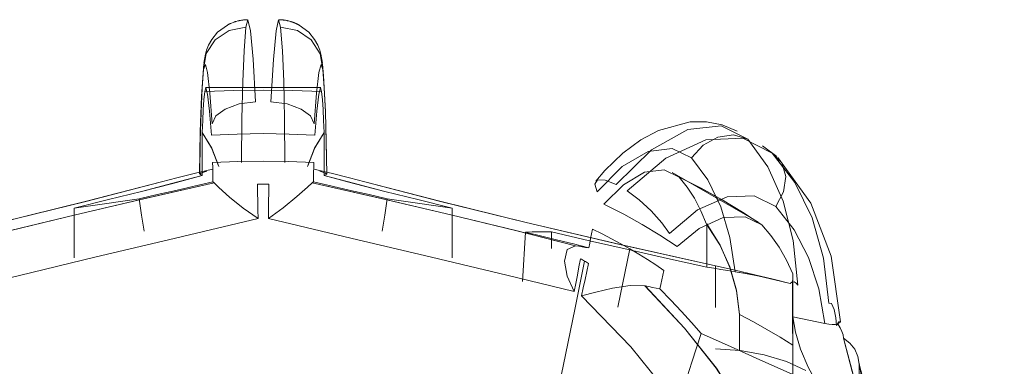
# Model space of a CAD drawing. Header units: metres. Extents: x -16.8 to 29.9, y -11.9 to 37.1.
# Tile 91 of 202: x 23.02 to 23.0497, y -10.1512 to -10.1407. Entities that reach past the tile are written whole.
import ezdxf

# ---------------------------------------------------------------- set-up
doc = ezdxf.new("R2010")
doc.units = ezdxf.units.M
doc.layers.add('P-SANR-FIXT', color=7, linetype='Continuous', lineweight=5)

# ---------------------------------------------------------------- blocks, each defined once
blk = doc.blocks.new('TORNEIRA DE JARDIM COM BICO PARA MANGUEIRA - 1130_BC_Cromado-2213981-ISO_04')
at = {"layer": 'P-SANR-FIXT'}
for p, q in [((6.619856, -10.142769), (6.623328, -10.142769)), ((6.636655, -10.144523), (6.637084, -10.144848)), ((6.633933, -10.145326), (6.636535, -10.146829)), ((6.632294, -10.149385), (6.632653, -10.14763)), ((6.632653, -10.14763), (6.632294, -10.149385)), ((6.637564, -10.148902), (6.637564, -10.153017))]:
    blk.add_line(p, q, dxfattribs=at)
for points in [[(6.621122, -10.140721, 0), (6.621114, -10.140721, 0), (6.621105, -10.140722, 0), (6.621097, -10.140722, 0), (6.621089, -10.140722, 0), (6.621081, -10.140722, 0), (6.621073, -10.140723, 0), (6.621065, -10.140723, 0), (6.621057, -10.140724, 0), (6.621049, -10.140724, 0), (6.621041, -10.140725, 0), (6.621026, -10.140726, 0), (6.62101, -10.140727, 0), (6.620995, -10.140729, 0), (6.62098, -10.140731, 0), (6.620965, -10.140733, 0), (6.62095, -10.140735, 0), (6.620935, -10.140737, 0), (6.620905, -10.140742, 0), (6.620898, -10.140744, 0), (6.620891, -10.140745, 0), (6.620884, -10.140746, 0), (6.620877, -10.140748, 0), (6.62087, -10.140749, 0), (6.620863, -10.140751, 0), (6.620856, -10.140752, 0), (6.620849, -10.140754, 0), (6.620842, -10.140755, 0), (6.620835, -10.140757, 0), (6.620828, -10.140759, 0), (6.620774, -10.140773, 0), (6.620767, -10.140775, 0), (6.620761, -10.140777, 0), (6.620754, -10.140779, 0), (6.620748, -10.140781, 0), (6.620741, -10.140783, 0), (6.620738, -10.140784, 0), (6.620735, -10.140785, 0), (6.620732, -10.140786, 0), (6.620729, -10.140787, 0), (6.620726, -10.140788, 0), (6.620722, -10.140789, 0), (6.620719, -10.14079, 0), (6.620716, -10.140791, 0), (6.620713, -10.140792, 0), (6.62071, -10.140794, 0), (6.620613, -10.140832, 0), (6.62061, -10.140833, 0), (6.620607, -10.140834, 0), (6.620604, -10.140836, 0), (6.620601, -10.140837, 0), (6.620599, -10.140838, 0), (6.620596, -10.140839, 0), (6.620593, -10.140841, 0), (6.62059, -10.140842, 0), (6.620588, -10.140843, 0), (6.620585, -10.140844, 0), (6.620582, -10.140846, 0), (6.620579, -10.140847, 0), (6.620577, -10.140848, 0), (6.620574, -10.14085, 0), (6.620571, -10.140851, 0), (6.620569, -10.140852, 0), (6.620566, -10.140853, 0), (6.620563, -10.140855, 0), (6.620561, -10.140856, 0), (6.620558, -10.140857, 0), (6.620555, -10.140859, 0), (6.620553, -10.14086, 0), (6.62055, -10.140861, 0), (6.620547, -10.140863, 0), (6.620545, -10.140864, 0), (6.620542, -10.140865, 0), (6.62054, -10.140867, 0), (6.620537, -10.140868, 0), (6.620534, -10.140869, 0), (6.620532, -10.140871, 0), (6.620529, -10.140872, 0), (6.620527, -10.140873, 0), (6.620524, -10.140875, 0), (6.620522, -10.140876, 0), (6.620519, -10.140878, 0), (6.620517, -10.140879, 0), (6.620514, -10.14088, 0), (6.620511, -10.140882, 0), (6.620217, -10.141101, 0), (6.620044, -10.141313, 0), (6.619944, -10.141492, 0), (6.619886, -10.141638, 0), (6.61985, -10.14176, 0), (6.619803, -10.142027, 0)], [(6.621359, -10.143194, 0), (6.621285, -10.141914, 0), (6.621205, -10.14106, 0), (6.621129, -10.140724, 0), (6.621068, -10.140948, 0)], [(6.622117, -10.140948, 0), (6.622056, -10.140724, 0), (6.62198, -10.141059, 0), (6.6219, -10.141916, 0), (6.621825, -10.143194, 0)], [(6.622063, -10.140721, 0), (6.622071, -10.140721, 0), (6.622079, -10.140722, 0), (6.622087, -10.140722, 0), (6.622095, -10.140722, 0), (6.622103, -10.140722, 0), (6.622111, -10.140723, 0), (6.622119, -10.140723, 0), (6.622127, -10.140724, 0), (6.622135, -10.140724, 0), (6.622143, -10.140725, 0), (6.622159, -10.140726, 0), (6.622174, -10.140728, 0), (6.62219, -10.140729, 0), (6.622205, -10.140731, 0), (6.62222, -10.140733, 0), (6.622235, -10.140735, 0), (6.622265, -10.14074, 0), (6.622294, -10.140745, 0), (6.622301, -10.140746, 0), (6.622308, -10.140748, 0), (6.622315, -10.140749, 0), (6.622322, -10.140751, 0), (6.622329, -10.140752, 0), (6.622336, -10.140754, 0), (6.622343, -10.140756, 0), (6.62235, -10.140757, 0), (6.622357, -10.140759, 0), (6.622411, -10.140773, 0), (6.622418, -10.140775, 0), (6.622424, -10.140777, 0), (6.62243, -10.140779, 0), (6.622437, -10.140781, 0), (6.622443, -10.140783, 0), (6.622446, -10.140784, 0), (6.62245, -10.140785, 0), (6.622453, -10.140786, 0), (6.622456, -10.140787, 0), (6.622459, -10.140788, 0), (6.622462, -10.140789, 0), (6.622465, -10.14079, 0), (6.622468, -10.140791, 0), (6.622472, -10.140793, 0), (6.622475, -10.140794, 0), (6.622478, -10.140795, 0), (6.622481, -10.140796, 0), (6.622484, -10.140797, 0), (6.622487, -10.140798, 0), (6.62249, -10.140799, 0), (6.622493, -10.1408, 0), (6.622496, -10.140801, 0), (6.622499, -10.140802, 0), (6.622502, -10.140804, 0), (6.622505, -10.140805, 0), (6.622508, -10.140806, 0), (6.622511, -10.140807, 0), (6.622514, -10.140808, 0), (6.622517, -10.140809, 0), (6.62252, -10.14081, 0), (6.622523, -10.140811, 0), (6.622526, -10.140813, 0), (6.622529, -10.140814, 0), (6.622532, -10.140815, 0), (6.622535, -10.140816, 0), (6.622538, -10.140817, 0), (6.622541, -10.140819, 0), (6.622544, -10.14082, 0), (6.622546, -10.140821, 0), (6.622549, -10.140822, 0), (6.622552, -10.140823, 0), (6.622555, -10.140825, 0), (6.622558, -10.140826, 0), (6.622561, -10.140827, 0), (6.622564, -10.140828, 0), (6.622566, -10.140829, 0), (6.622569, -10.140831, 0), (6.622572, -10.140832, 0), (6.622575, -10.140833, 0), (6.622578, -10.140834, 0), (6.622581, -10.140836, 0), (6.622583, -10.140837, 0), (6.622586, -10.140838, 0), (6.622589, -10.140839, 0), (6.622592, -10.140841, 0), (6.622594, -10.140842, 0), (6.622597, -10.140843, 0), (6.6226, -10.140844, 0), (6.622603, -10.140846, 0), (6.622605, -10.140847, 0), (6.622608, -10.140848, 0), (6.622611, -10.14085, 0), (6.622613, -10.140851, 0), (6.622616, -10.140852, 0), (6.622619, -10.140854, 0), (6.622621, -10.140855, 0), (6.622624, -10.140856, 0), (6.622627, -10.140857, 0), (6.622629, -10.140859, 0), (6.622632, -10.14086, 0), (6.622635, -10.140861, 0), (6.622637, -10.140863, 0), (6.62264, -10.140864, 0), (6.622643, -10.140865, 0), (6.622645, -10.140867, 0), (6.622648, -10.140868, 0), (6.62265, -10.140869, 0), (6.622653, -10.140871, 0), (6.622655, -10.140872, 0), (6.622658, -10.140873, 0), (6.622661, -10.140875, 0), (6.622663, -10.140876, 0), (6.622666, -10.140878, 0), (6.622668, -10.140879, 0), (6.622671, -10.14088, 0), (6.622673, -10.140882, 0), (6.622967, -10.141101, 0), (6.623141, -10.141313, 0), (6.623241, -10.141492, 0), (6.623299, -10.141638, 0), (6.623334, -10.14176, 0), (6.623381, -10.142027, 0)], [(6.619796, -10.142226, 0), (6.619875, -10.141742, 0), (6.620145, -10.141329, 0), (6.620564, -10.14105, 0), (6.621068, -10.140948, 0)], [(6.621068, -10.140948, 0), (6.620564, -10.14105, 0), (6.620145, -10.141329, 0), (6.619875, -10.141742, 0), (6.619796, -10.142226, 0)], [(6.621068, -10.140948, 0), (6.621015, -10.141657, 0), (6.620975, -10.142588, 0), (6.620948, -10.143712, 0), (6.620936, -10.145025, 0)], [(6.622248, -10.145025, 0), (6.622236, -10.143712, 0), (6.62221, -10.142584, 0), (6.62217, -10.141655, 0), (6.622117, -10.140948, 0)], [(6.622117, -10.140948, 0), (6.622623, -10.141051, 0), (6.623043, -10.141332, 0), (6.623311, -10.141745, 0), (6.623388, -10.142226, 0)], [(6.623388, -10.142226, 0), (6.623311, -10.141745, 0), (6.623043, -10.141332, 0), (6.622623, -10.141051, 0), (6.622117, -10.140948, 0)], [(6.619801, -10.142047, 0), (6.619732, -10.143023, 0), (6.619695, -10.144098, 0), (6.619675, -10.145371, 0)], [(6.623509, -10.145371, 0), (6.623472, -10.143484, 0), (6.623416, -10.142412, 0), (6.623384, -10.142047, 0)], [(6.619678, -10.145374, 0), (6.619692, -10.144372, 0), (6.619717, -10.143508, 0), (6.619752, -10.142786, 0), (6.619796, -10.142226, 0)], [(6.619796, -10.142226, 0), (6.619849, -10.142069, 0), (6.619914, -10.142316, 0), (6.619985, -10.142937, 0), (6.620053, -10.143865, 0)], [(6.623132, -10.143865, 0), (6.6232, -10.142939, 0), (6.623271, -10.142316, 0), (6.623336, -10.142069, 0), (6.623388, -10.142226, 0)], [(6.623388, -10.142226, 0), (6.623433, -10.142784, 0), (6.623468, -10.143504, 0), (6.623492, -10.144371, 0), (6.623507, -10.145373, 0)], [(6.61983, -10.142887, 0), (6.619806, -10.143135, 0), (6.619785, -10.143425, 0), (6.619769, -10.143756, 0), (6.619755, -10.144125, 0)], [(6.620034, -10.1442, 0), (6.619976, -10.143482, 0), (6.619913, -10.142966, 0), (6.619861, -10.142771, 0), (6.61983, -10.142887, 0)], [(6.61983, -10.142887, 0), (6.62071, -10.142853, 0), (6.621592, -10.142842, 0), (6.622475, -10.142853, 0), (6.623355, -10.142887, 0)], [(6.623355, -10.142887, 0), (6.622475, -10.142853, 0), (6.621592, -10.142842, 0), (6.62071, -10.142853, 0), (6.61983, -10.142887, 0)], [(6.623355, -10.142887, 0), (6.623324, -10.142771, 0), (6.623271, -10.142966, 0), (6.623208, -10.143482, 0), (6.62315, -10.1442, 0)], [(6.623429, -10.144125, 0), (6.623416, -10.143756, 0), (6.623399, -10.143425, 0), (6.623379, -10.143135, 0), (6.623355, -10.142887, 0)], [(6.620053, -10.143865, 0), (6.620162, -10.143624, 0), (6.620448, -10.143413, 0), (6.620868, -10.143262, 0), (6.621359, -10.143194, 0)], [(6.621825, -10.143194, 0), (6.622317, -10.143262, 0), (6.622737, -10.143413, 0), (6.623022, -10.143624, 0), (6.623132, -10.143865, 0)], [(6.635886, -10.14408, 0), (6.63544, -10.143892, 0), (6.634965, -10.143799, 0), (6.634475, -10.1438, 0), (6.633513, -10.144059, 0), (6.632986, -10.144341, 0), (6.632442, -10.144743, 0), (6.6319, -10.145268, 0), (6.631624, -10.145591, 0)], [(6.620253, -10.145144, 0), (6.620042, -10.144593, 0), (6.619755, -10.144118, 0)], [(6.619755, -10.144118, 0), (6.619755, -10.144443, 0), (6.619755, -10.144769, 0), (6.619755, -10.145094, 0), (6.619755, -10.14542, 0)], [(6.619755, -10.144125, 0), (6.620036, -10.144587, 0), (6.620248, -10.145127, 0)], [(6.62343, -10.144118, 0), (6.623142, -10.144595, 0), (6.62293, -10.14515, 0)], [(6.622937, -10.145127, 0), (6.623148, -10.144587, 0), (6.623429, -10.144125, 0)], [(6.62343, -10.14542, 0), (6.62343, -10.145094, 0), (6.62343, -10.144769, 0), (6.62343, -10.144443, 0), (6.62343, -10.144118, 0)], [(6.632243, -10.145685, 0), (6.633304, -10.144641, 0), (6.6344, -10.144029, 0), (6.635406, -10.143917, 0), (6.636206, -10.144318, 0)], [(6.62315, -10.1442, 0), (6.622373, -10.144167, 0), (6.621592, -10.144156, 0), (6.620812, -10.144167, 0), (6.620034, -10.1442, 0)], [(6.636948, -10.144746, 0), (6.636063, -10.144295, 0), (6.634948, -10.144346, 0), (6.633737, -10.144894, 0), (6.632572, -10.145875, 0)], [(6.634511, -10.144886, 0), (6.634859, -10.144504, 0), (6.635305, -10.144262, 0), (6.635779, -10.144196, 0), (6.636206, -10.144318, 0)], [(6.636206, -10.144318, 0), (6.635779, -10.144196, 0), (6.635305, -10.144262, 0), (6.634859, -10.144504, 0), (6.634511, -10.144886, 0)], [(6.636206, -10.144318, 0), (6.636818, -10.14516, 0), (6.637279, -10.146192, 0), (6.637581, -10.147382, 0), (6.637722, -10.148726, 0)], [(6.634511, -10.144886, 0), (6.633932, -10.144603, 0), (6.633209, -10.144693, 0), (6.632424, -10.145143, 0), (6.631666, -10.145906, 0)], [(6.620066, -10.145028, 0), (6.620828, -10.144996, 0), (6.621592, -10.144985, 0), (6.622356, -10.144996, 0), (6.623118, -10.145028, 0)], [(6.620076, -10.145613, 0), (6.620073, -10.145466, 0), (6.620071, -10.14532, 0), (6.620069, -10.145174, 0), (6.620066, -10.145028, 0)], [(6.623118, -10.145028, 0), (6.623116, -10.145174, 0), (6.623114, -10.14532, 0), (6.623111, -10.145466, 0), (6.623109, -10.145613, 0)], [(6.635824, -10.148319, 0), (6.635665, -10.147283, 0), (6.635391, -10.146359, 0), (6.635004, -10.145553, 0), (6.634511, -10.144886, 0)], [(6.638649, -10.149262, 0), (6.638492, -10.147908, 0), (6.638151, -10.146691, 0), (6.637632, -10.145629, 0), (6.636948, -10.144746, 0)], [(6.636948, -10.144746, 0), (6.637234, -10.145038, 0), (6.637352, -10.145447, 0), (6.637287, -10.145909, 0), (6.63705, -10.146352, 0)], [(6.63705, -10.146352, 0), (6.637287, -10.145909, 0), (6.637352, -10.145447, 0), (6.637234, -10.145038, 0), (6.636948, -10.144746, 0)], [(6.639007, -10.149831, 0), (6.638722, -10.147845, 0), (6.638106, -10.146249, 0), (6.637112, -10.144876, 0)], [(6.620067, -10.145227, 0), (6.619506, -10.145361, 0), (6.618988, -10.14549, 0), (6.618528, -10.14561, 0)], [(6.619889, -10.145282, 0), (6.619714, -10.145343, 0), (6.619678, -10.145374, 0)], [(6.619678, -10.145374, 0), (6.619712, -10.145346, 0), (6.619882, -10.145288, 0)], [(6.624657, -10.14561, 0), (6.624197, -10.14549, 0), (6.623678, -10.145361, 0), (6.623118, -10.145227, 0)], [(6.623302, -10.145288, 0), (6.623472, -10.145345, 0), (6.623507, -10.145374, 0)], [(6.623507, -10.145373, 0), (6.623472, -10.145345, 0), (6.623302, -10.145288, 0)], [(6.631872, -10.146286, 0), (6.632456, -10.145694, 0), (6.633093, -10.145315, 0), (6.633682, -10.145248, 0), (6.63414, -10.145467, 0)], [(6.618528, -10.14561, 0), (6.616267, -10.146194, 0), (6.613659, -10.146832, 0), (6.610836, -10.147493, 0)], [(6.610862, -10.147487, 0), (6.613659, -10.146832, 0), (6.616245, -10.1462, 0), (6.618528, -10.14561, 0)], [(6.615895, -10.1464, 0), (6.616927, -10.146145, 0), (6.617919, -10.145896, 0), (6.618864, -10.145653, 0), (6.619755, -10.14542, 0)], [(6.619755, -10.14542, 0), (6.618863, -10.145654, 0), (6.617919, -10.145896, 0), (6.616928, -10.146145, 0), (6.615895, -10.1464, 0)], [(6.620076, -10.145613, 0), (6.619514, -10.14574, 0), (6.618955, -10.145868, 0), (6.618399, -10.145995, 0), (6.617848, -10.146123, 0)], [(6.617848, -10.146123, 0), (6.618399, -10.145995, 0), (6.618955, -10.145868, 0), (6.619514, -10.14574, 0), (6.620076, -10.145613, 0)], [(6.619755, -10.14542, 0), (6.619736, -10.145408, 0), (6.619716, -10.145397, 0), (6.619697, -10.145385, 0), (6.619678, -10.145374, 0)], [(6.620112, -10.145634, 0), (6.620103, -10.145629, 0), (6.620094, -10.145623, 0), (6.620085, -10.145618, 0), (6.620076, -10.145613, 0)], [(6.623109, -10.145613, 0), (6.6231, -10.145618, 0), (6.623091, -10.145623, 0), (6.623082, -10.145629, 0), (6.623073, -10.145634, 0)], [(6.623109, -10.145613, 0), (6.623671, -10.14574, 0), (6.62423, -10.145868, 0), (6.624785, -10.145995, 0), (6.625336, -10.146123, 0)], [(6.625336, -10.146123, 0), (6.624785, -10.145995, 0), (6.62423, -10.145868, 0), (6.623671, -10.14574, 0), (6.623109, -10.145613, 0)], [(6.623507, -10.145374, 0), (6.623488, -10.145385, 0), (6.623468, -10.145397, 0), (6.623449, -10.145408, 0), (6.62343, -10.14542, 0)], [(6.62343, -10.14542, 0), (6.624321, -10.145653, 0), (6.625266, -10.145896, 0), (6.626258, -10.146145, 0), (6.62729, -10.1464, 0)], [(6.62729, -10.1464, 0), (6.626256, -10.146145, 0), (6.625266, -10.145896, 0), (6.624322, -10.145654, 0), (6.62343, -10.14542, 0)], [(6.624657, -10.14561, 0), (6.626939, -10.1462, 0), (6.629525, -10.146832, 0), (6.632323, -10.147487, 0), (6.635232, -10.148139, 0)], [(6.635232, -10.148139, 0), (6.632348, -10.147493, 0), (6.629525, -10.146832, 0), (6.626917, -10.146194, 0), (6.624657, -10.14561, 0)], [(6.631666, -10.145906, 0), (6.631595, -10.145675, 0), (6.63168, -10.145552, 0), (6.631907, -10.145555, 0), (6.632243, -10.145685, 0)], [(6.636631, -10.146905, 0), (6.636047, -10.146519, 0), (6.635441, -10.146153, 0), (6.634807, -10.145804, 0), (6.634139, -10.145466, 0)], [(6.634139, -10.145466, 0), (6.634381, -10.145766, 0), (6.6346, -10.146104, 0), (6.634796, -10.146478, 0), (6.634967, -10.146884, 0)], [(6.63414, -10.145467, 0), (6.63481, -10.145805, 0), (6.635441, -10.146153, 0), (6.636045, -10.146518, 0), (6.636629, -10.146904, 0)], [(6.612169, -10.147534, 0), (6.613972, -10.14708, 0), (6.615928, -10.146605, 0), (6.617991, -10.146119, 0), (6.620112, -10.145634, 0)], [(6.620112, -10.145635, 0), (6.617985, -10.146121, 0), (6.615932, -10.146605, 0), (6.613985, -10.147078, 0), (6.612176, -10.147533, 0)], [(6.621436, -10.146711, 0), (6.62099, -10.146398, 0), (6.620577, -10.146067, 0), (6.620252, -10.145775, 0), (6.620112, -10.145635, 0)], [(6.621764, -10.145678, 0), (6.621678, -10.145678, 0), (6.621592, -10.145677, 0), (6.621506, -10.145678, 0), (6.62142, -10.145678, 0)], [(6.62142, -10.145678, 0), (6.621424, -10.145936, 0), (6.621428, -10.146194, 0), (6.621432, -10.146452, 0), (6.621436, -10.146711, 0)], [(6.623072, -10.145635, 0), (6.622928, -10.145769, 0), (6.622612, -10.146055, 0), (6.622198, -10.146393, 0), (6.621748, -10.146711, 0)], [(6.621748, -10.146711, 0), (6.621752, -10.146452, 0), (6.621756, -10.146194, 0), (6.62176, -10.145936, 0), (6.621764, -10.145678, 0)], [(6.631009, -10.147533, 0), (6.629199, -10.147078, 0), (6.627253, -10.146605, 0), (6.6252, -10.146121, 0), (6.623072, -10.145635, 0)], [(6.623073, -10.145634, 0), (6.625193, -10.146119, 0), (6.627257, -10.146605, 0), (6.629212, -10.14708, 0), (6.631015, -10.147534, 0)], [(6.632572, -10.145875, 0), (6.632932, -10.146147, 0), (6.633298, -10.146486, 0), (6.633618, -10.146842, 0), (6.633843, -10.147163, 0)], [(6.617848, -10.146123, 0), (6.61736, -10.146192, 0), (6.616872, -10.146262, 0), (6.616383, -10.146331, 0), (6.615895, -10.1464, 0)], [(6.618004, -10.147097, 0), (6.617926, -10.14661, 0), (6.617848, -10.146123, 0)], [(6.625336, -10.146123, 0), (6.625258, -10.14661, 0), (6.62518, -10.147097, 0)], [(6.62729, -10.1464, 0), (6.626801, -10.146331, 0), (6.626313, -10.146262, 0), (6.625825, -10.146192, 0), (6.625336, -10.146123, 0)], [(6.633843, -10.147163, 0), (6.634696, -10.146457, 0), (6.635583, -10.146063, 0), (6.636399, -10.146027, 0), (6.63705, -10.146352, 0)], [(6.615895, -10.1464, 0), (6.615895, -10.146899, 0), (6.615895, -10.147397, 0), (6.615895, -10.147895, 0)], [(6.62729, -10.147895, 0), (6.62729, -10.147397, 0), (6.62729, -10.146899, 0), (6.62729, -10.1464, 0)], [(6.634075, -10.147558, 0), (6.63356, -10.147214, 0), (6.633027, -10.146891, 0), (6.632468, -10.146583, 0), (6.631872, -10.146286, 0)], [(6.63705, -10.146352, 0), (6.637605, -10.147054, 0), (6.638041, -10.147886, 0), (6.638352, -10.148834, 0), (6.638531, -10.149882, 0)], [(6.621436, -10.146711, 0), (6.618943, -10.147305, 0), (6.616517, -10.147884, 0), (6.61424, -10.148429, 0), (6.61221, -10.148917, 0)], [(6.61221, -10.148917, 0), (6.61424, -10.148429, 0), (6.616517, -10.147884, 0), (6.618943, -10.147305, 0), (6.621436, -10.146711, 0)], [(6.630975, -10.148917, 0), (6.628937, -10.148427, 0), (6.626668, -10.147884, 0), (6.624234, -10.147303, 0), (6.621748, -10.146711, 0)], [(6.621748, -10.146711, 0), (6.624234, -10.147303, 0), (6.626668, -10.147884, 0), (6.628937, -10.148427, 0), (6.630975, -10.148917, 0)], [(6.636629, -10.146904, 0), (6.636128, -10.146661, 0), (6.635466, -10.146685, 0), (6.63474, -10.147013, 0), (6.634075, -10.147558, 0)], [(6.631414, -10.147599, 0), (6.631441, -10.147458, 0), (6.631467, -10.147318, 0), (6.631494, -10.147178, 0), (6.631521, -10.147037, 0)], [(6.631521, -10.147037, 0), (6.631813, -10.147179, 0), (6.6321, -10.147326, 0), (6.632379, -10.147476, 0), (6.632653, -10.14763, 0)], [(6.634967, -10.146884, 0), (6.635361, -10.147508, 0), (6.635663, -10.148171, 0), (6.635867, -10.148872, 0), (6.635962, -10.149609, 0)], [(6.635957, -10.149607, 0), (6.635867, -10.148891, 0), (6.635671, -10.14819, 0), (6.635372, -10.147518, 0), (6.634972, -10.146878, 0)], [(6.634972, -10.146878, 0), (6.634972, -10.147203, 0), (6.634972, -10.147529, 0), (6.634972, -10.147855, 0), (6.634972, -10.14818, 0)], [(6.637564, -10.148384, 0), (6.637374, -10.147966, 0), (6.637155, -10.147579, 0), (6.636907, -10.147224, 0), (6.636631, -10.146905, 0)], [(6.629416, -10.148616, 0), (6.629447, -10.148118, 0), (6.629478, -10.147619, 0), (6.629509, -10.147121, 0)], [(6.629509, -10.147121, 0), (6.629704, -10.14712, 0), (6.629898, -10.147119, 0), (6.630093, -10.147118, 0), (6.630288, -10.147117, 0)], [(6.629509, -10.147121, 0), (6.629999, -10.147242, 0), (6.630481, -10.147363, 0), (6.630952, -10.147481, 0), (6.631414, -10.147599, 0)], [(6.631414, -10.147599, 0), (6.630952, -10.147481, 0), (6.630481, -10.147363, 0), (6.629999, -10.147242, 0), (6.629509, -10.147121, 0)], [(6.630288, -10.147117, 0), (6.631435, -10.147384, 0), (6.632604, -10.147651, 0), (6.633785, -10.147917, 0), (6.634972, -10.14818, 0)], [(6.634972, -10.14818, 0), (6.633784, -10.147917, 0), (6.632604, -10.147651, 0), (6.631436, -10.147384, 0), (6.630288, -10.147117, 0)], [(6.630288, -10.147117, 0), (6.630288, -10.147616, 0), (6.630288, -10.147621, 0)], [(6.630975, -10.148917, 0), (6.630765, -10.148448, 0), (6.630682, -10.147998, 0), (6.63076, -10.147647, 0), (6.631009, -10.147533, 0)], [(6.631015, -10.147534, 0), (6.631115, -10.14755, 0), (6.631215, -10.147566, 0), (6.631314, -10.147583, 0), (6.631414, -10.147599, 0)], [(6.632653, -10.14763, 0), (6.63292, -10.147788, 0), (6.63318, -10.147949, 0), (6.633433, -10.148115, 0), (6.633679, -10.148283, 0)], [(6.631287, -10.147996, 0), (6.630998, -10.149407, 0), (6.630709, -10.150819, 0), (6.63042, -10.152231, 0), (6.630131, -10.153642, 0)], [(6.630131, -10.153642, 0), (6.63042, -10.152231, 0), (6.630709, -10.150819, 0), (6.630998, -10.149407, 0), (6.631287, -10.147996, 0)], [(6.631165, -10.147926, 0), (6.631117, -10.148174, 0), (6.63107, -10.148422, 0), (6.631022, -10.148669, 0), (6.630975, -10.148917, 0)], [(6.631287, -10.147996, 0), (6.631256, -10.147978, 0), (6.631226, -10.147961, 0), (6.631195, -10.147943, 0), (6.631165, -10.147926, 0)], [(6.631408, -10.148067, 0), (6.631378, -10.148049, 0), (6.631348, -10.148031, 0), (6.631317, -10.148013, 0), (6.631287, -10.147996, 0)], [(6.631195, -10.149044, 0), (6.631248, -10.1488, 0), (6.631301, -10.148555, 0), (6.631355, -10.148311, 0), (6.631408, -10.148067, 0)], [(6.633679, -10.148283, 0), (6.633649, -10.148422, 0), (6.633619, -10.14856, 0), (6.633589, -10.148699, 0), (6.633559, -10.148837, 0)], [(6.634972, -10.14818, 0), (6.635185, -10.148215, 0), (6.635398, -10.14825, 0), (6.635611, -10.148284, 0), (6.635824, -10.148319, 0)], [(6.635232, -10.148139, 0), (6.635232, -10.148765, 0), (6.635232, -10.149392, 0)], [(6.637492, -10.14867, 0), (6.636978, -10.148542, 0), (6.636418, -10.148408, 0), (6.635829, -10.148272, 0), (6.635232, -10.148139, 0)], [(6.635824, -10.148319, 0), (6.636143, -10.148376, 0), (6.636553, -10.148457, 0), (6.637026, -10.14856, 0), (6.637492, -10.14867, 0)], [(6.637492, -10.14867, 0), (6.637033, -10.148559, 0), (6.636566, -10.148456, 0), (6.63615, -10.148375, 0), (6.635824, -10.148319, 0)], [(6.637567, -10.150536, 0), (6.637562, -10.149851, 0), (6.637556, -10.149264, 0), (6.637554, -10.148775, 0), (6.637564, -10.148384, 0)], [(6.637571, -10.148378, 0), (6.637564, -10.148785, 0), (6.637565, -10.14929, 0), (6.637569, -10.149875, 0), (6.637571, -10.150539, 0)], [(6.637571, -10.14968, 0), (6.637571, -10.149355, 0), (6.637571, -10.149029, 0), (6.637571, -10.148704, 0), (6.637571, -10.148378, 0)], [(6.633102, -10.148741, 0), (6.632659, -10.148735, 0), (6.63213, -10.148818, 0), (6.631621, -10.148936, 0), (6.631195, -10.149044, 0)], [(6.636389, -10.153323, 0), (6.635958, -10.152333, 0), (6.635258, -10.151227, 0), (6.634301, -10.150023, 0), (6.633102, -10.148741, 0)], [(6.633559, -10.148837, 0), (6.633446, -10.148813, 0), (6.633334, -10.14879, 0), (6.633222, -10.148766, 0), (6.633109, -10.148743, 0)], [(6.633109, -10.148743, 0), (6.634305, -10.150021, 0), (6.635267, -10.15123, 0), (6.63597, -10.152341, 0), (6.636399, -10.153328, 0)], [(6.634804, -10.150178, 0), (6.634515, -10.149849, 0), (6.634211, -10.149516, 0), (6.633892, -10.149179, 0), (6.633559, -10.148837, 0)], [(6.633559, -10.148837, 0), (6.633892, -10.149179, 0), (6.634211, -10.149516, 0), (6.634515, -10.149849, 0), (6.634804, -10.150178, 0)], [(6.637722, -10.148726, 0), (6.637669, -10.148659, 0), (6.637604, -10.148627, 0), (6.63754, -10.148631, 0), (6.637492, -10.14867, 0)], [(6.635017, -10.154371, 0), (6.63463, -10.153302, 0), (6.633845, -10.152028, 0), (6.63268, -10.150586, 0), (6.631195, -10.149044, 0)], [(6.631195, -10.149044, 0), (6.63268, -10.150586, 0), (6.633845, -10.152028, 0), (6.634629, -10.153302, 0), (6.635017, -10.154371, 0)], [(6.638886, -10.149939, 0), (6.638868, -10.149707, 0), (6.638816, -10.149456, 0), (6.638739, -10.149277, 0), (6.638649, -10.149262, 0)], [(6.635957, -10.150702, 0), (6.635957, -10.150154, 0), (6.635957, -10.149607, 0)], [(6.635962, -10.149609, 0), (6.63638, -10.149832, 0), (6.636785, -10.15006, 0), (6.637181, -10.150295, 0), (6.637567, -10.150536, 0)], [(6.638531, -10.149882, 0), (6.638291, -10.149832, 0), (6.638051, -10.149781, 0), (6.637811, -10.149731, 0), (6.637571, -10.14968, 0)], [(6.637571, -10.14968, 0), (6.637644, -10.150145, 0), (6.637798, -10.15065, 0), (6.638033, -10.151193, 0), (6.638345, -10.151769, 0)], [(6.638345, -10.151769, 0), (6.638032, -10.151192, 0), (6.637798, -10.15065, 0), (6.637644, -10.150145, 0), (6.637571, -10.14968, 0)], [(6.638531, -10.149882, 0), (6.638652, -10.149903, 0), (6.638759, -10.149911, 0), (6.638851, -10.149906, 0), (6.638924, -10.149886, 0)], [(6.638924, -10.149886, 0), (6.638851, -10.149906, 0), (6.63876, -10.149912, 0), (6.638652, -10.149903, 0), (6.638531, -10.149882, 0)], [(6.638924, -10.149886, 0), (6.638995, -10.149847, 0), (6.639003, -10.149826, 0), (6.638954, -10.14983, 0), (6.638886, -10.149939, 0)], [(6.639096, -10.150319, 0), (6.639082, -10.150225, 0), (6.639049, -10.150121, 0), (6.638996, -10.150007, 0), (6.638924, -10.149886, 0)], [(6.634804, -10.150178, 0), (6.634663, -10.150613, 0), (6.634521, -10.151048, 0), (6.63438, -10.151482, 0), (6.634239, -10.151917, 0)], [(6.638345, -10.151769, 0), (6.63746, -10.151371, 0), (6.636574, -10.150973, 0), (6.635689, -10.150576, 0), (6.634804, -10.150178, 0)], [(6.643759, -10.156819, 0), (6.641824, -10.154934, 0), (6.64035, -10.15316, 0), (6.639429, -10.151596, 0), (6.639096, -10.150319, 0)], [(6.639566, -10.151107, 0), (6.639533, -10.150874, 0), (6.63944, -10.150656, 0), (6.63929, -10.150467, 0), (6.639096, -10.150319, 0)], [(6.639096, -10.150319, 0), (6.639435, -10.151609, 0), (6.64035, -10.15316, 0), (6.641809, -10.154917, 0), (6.643759, -10.156819, 0)], [(6.635232, -10.150645, 0), (6.635976, -10.150692, 0), (6.636705, -10.150821, 0), (6.637378, -10.151027, 0), (6.637961, -10.151298, 0)], [(6.637571, -10.150539, 0), (6.637571, -10.151086, 0), (6.637571, -10.151634, 0), (6.637571, -10.152181, 0)], [(6.639565, -10.151076, 0), (6.639653, -10.151554, 0), (6.639959, -10.152291, 0), (6.640566, -10.153279, 0), (6.641992, -10.155012, 0), (6.643897, -10.15687, 0)], [(6.639566, -10.153147, 0), (6.639566, -10.152637, 0), (6.639566, -10.152127, 0), (6.639566, -10.151617, 0), (6.639566, -10.151107, 0)], [(6.639566, -10.151107, 0), (6.639884, -10.152292, 0), (6.640744, -10.153743, 0), (6.642114, -10.1554, 0), (6.643946, -10.157212, 0)], [(6.643946, -10.157212, 0), (6.642114, -10.155396, 0), (6.640744, -10.153735, 0), (6.639884, -10.152288, 0), (6.639566, -10.151107, 0)]]:
    blk.add_polyline3d(points, dxfattribs=at)

msp = doc.modelspace()

# ---------------------------------------------------------------- block references
at = {"layer": 'P-SANR-FIXT'}
msp.add_blockref('TORNEIRA DE JARDIM COM BICO PARA MANGUEIRA - 1130_BC_Cromado-2213981-ISO_04', (16.405767, 0), dxfattribs=at)

doc.saveas('drawing.dxf')
